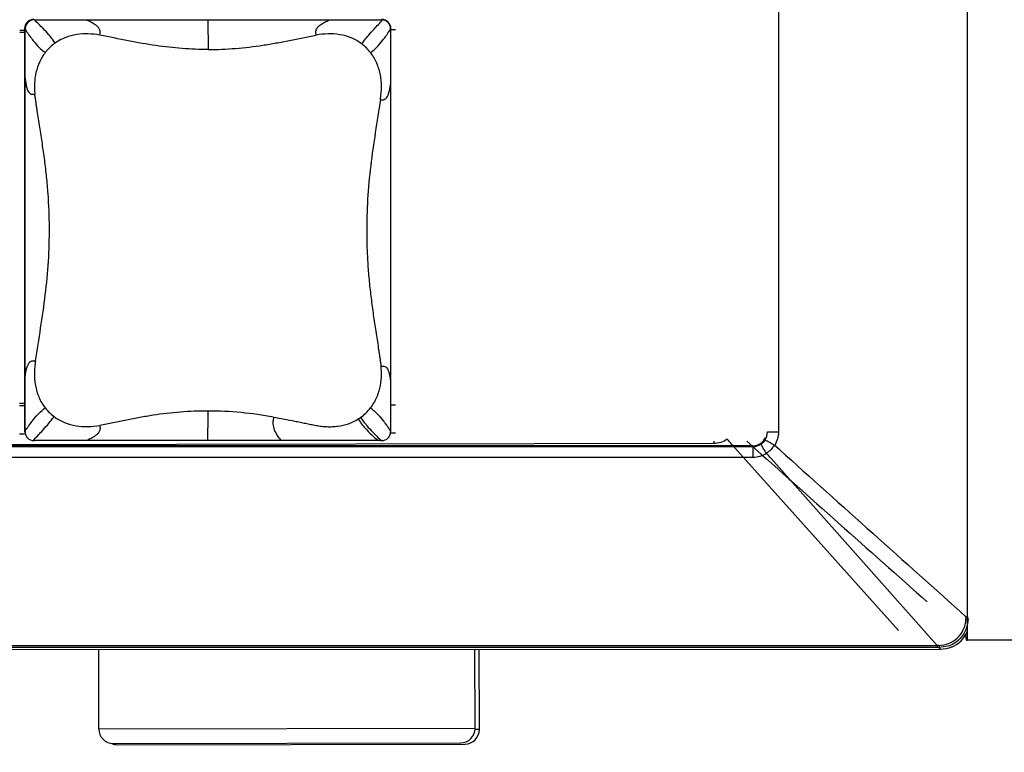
# Model space of a CAD drawing. Header units: inches. Extents: x 0 to 17, y 0 to 11.
# Tile 24 of 29: x 11.58 to 12.249, y 8.034 to 8.531. Entities that reach past the tile are written whole.
import ezdxf

# ---------------------------------------------------------------- set-up
doc = ezdxf.new("R2010")
doc.units = ezdxf.units.IN
doc.header["$LTSCALE"] = 0.935
doc.header["$MEASUREMENT"] = 0
doc.layers.get('0').update_dxf_attribs({"linetype": 'CONTINUOUS'})
doc.styles.add('TEXTSTYLE_2', font='txt', dxfattribs={"width": 0.8})
doc.dimstyles.new('DIMSTYLE_1', dxfattribs={"dimtxt": 0.125, "dimasz": 0.1875, "dimexe": 0.125, "dimexo": 0.0625, "dimgap": 0.0625, "dimtad": 0, "dimtih": 1, "dimtoh": 1, "dimdec": 0, "dimlfac": 2, "dimzin": 4, "dimdsep": 46, "dimtxsty": 'TEXTSTYLE_2', "dimblk": '_FILLED', "dimblk1": '_FILLED', "dimblk2": '_FILLED', "dimcen": 0.09, "dimazin": 1, "dimtfac": 1, "dimtofl": 0, "dimtmove": 0, "dimatfit": 3, "dimldrblk": '_FILLED', "dimfxl": 1, "dimtolj": 1, "dimtzin": 4, "dimarcsym": 0})

# ---------------------------------------------------------------- blocks, each defined once
blk = doc.blocks.new('_FILLED')
at = {"color": 0, "linetype": 'ByBlock'}
blk.add_solid([(0, 0), (-1, 0.1667), (-1, -0.1667)], dxfattribs=at)
blk = doc.blocks.new('*D1')
at = {"color": 2, "linetype": 'Continuous', "transparency": 16777216}
for p, q in [((3.25446, 8.10663), (3.25436, 7.28536)), ((12.74572, 8.10625), (12.74562, 7.28423)), ((3.25438, 7.41036), (7.79018, 7.40982)), ((12.74563, 7.40923), (8.20983, 7.40977))]:
    blk.add_line(p, q, dxfattribs=at)
at = {"color": 2, "linetype": 'Continuous', "transparency": 16777216, "xscale": 0.1875, "yscale": 0.1875, "zscale": 0.1875}
for p, rotation in [((3.25438, 7.41036), 179.9931780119), ((12.74563, 7.40923), 359.9931780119)]:
    blk.add_blockref('_FILLED', p, dxfattribs=dict(at, rotation=rotation))
at = {"color": 2, "linetype": 'Continuous', "transparency": 16777216, "insert": (8.00001, 7.4723), "char_height": 0.125, "width": 0.4419643, "attachment_point": 2, "line_spacing_factor": 0.9, "style": 'TEXTSTYLE_2'}
blk.add_mtext('{\\ftxt;\\W0.0001;\\H0.0001;\\~}{\\ftxt;\\W2.3571428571;\\H0.125; }{\\ftxt;\\W0.0001;\\H0.0001;\\~}', dxfattribs=at)
blk = doc.blocks.new('*D3')
at = {"color": 2, "linetype": 'Continuous', "transparency": 16777216}
for p, q in [((3.41194, 8.0889), (3.41194, 7.67949)), ((12.58825, 8.08856), (12.58825, 7.67949)), ((3.41194, 7.80449), (7.79027, 7.80449)), ((12.58825, 7.80449), (8.20991, 7.80449))]:
    blk.add_line(p, q, dxfattribs=at)
at = {"color": 2, "linetype": 'Continuous', "transparency": 16777216, "xscale": 0.1875, "yscale": 0.1875, "zscale": 0.1875, "rotation": 180}
blk.add_blockref('_FILLED', (3.41194, 7.80449), dxfattribs=at)
at = {"color": 2, "linetype": 'Continuous', "transparency": 16777216, "xscale": 0.1875, "yscale": 0.1875, "zscale": 0.1875}
blk.add_blockref('_FILLED', (12.58825, 7.80449), dxfattribs=at)
at = {"color": 2, "linetype": 'Continuous', "transparency": 16777216, "insert": (8.00009, 7.86699), "char_height": 0.125, "width": 0.4419643, "attachment_point": 2, "line_spacing_factor": 0.9, "style": 'TEXTSTYLE_2'}
blk.add_mtext('{\\ftxt;\\W0.0001;\\H0.0001;\\~}{\\ftxt;\\W2.3571428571;\\H0.125; }{\\ftxt;\\W0.0001;\\H0.0001;\\~}', dxfattribs=at)

msp = doc.modelspace()

# ---------------------------------------------------------------- linework, layer by layer
at = {"color": 7, "linetype": 'Continuous'}
for p, q in [((12.22373, 8.10976), (12.22383, 8.95622)), ((12.09551, 8.81448), (12.09544, 8.25105)), ((11.58312, 8.52375), (11.57987, 8.52374)), ((11.58312, 8.52222), (11.57987, 8.52221)), ((11.83528, 8.52422), (11.83203, 8.52421)), ((11.57983, 8.27052), (11.58309, 8.27053)), ((11.57983, 8.26904), (11.58309, 8.26904)), ((11.83199, 8.26951), (11.83525, 8.26951)), ((11.57983, 8.24987), (11.58309, 8.24987)), ((11.83199, 8.25034), (11.83525, 8.25035)), ((12.08787, 8.25105), (12.09544, 8.25105)), ((12.05141, 8.24323), (11.06039, 8.24138)), ((12.07781, 8.24158), (11.08493, 8.2417)), ((11.0851, 8.24128), (12.07798, 8.24116)), ((12.05141, 8.2448), (12.05141, 8.24323)), ((12.1769, 8.11613), (12.06371, 8.24262)), ((12.07606, 8.24274), (12.07376, 8.2448)), ((12.07798, 8.24116), (12.07781, 8.24158)), ((12.07798, 8.24116), (12.07802, 8.23363)), ((12.0962, 8.23892), (12.09258, 8.24194)), ((12.07802, 8.23363), (11.08514, 8.23375)), ((12.20319, 8.10605), (12.09034, 8.23299)), ((12.22273, 8.12559), (12.22415, 8.12559)), ((12.22304, 8.10976), (12.22265, 8.11338)), ((12.22304, 8.10976), (12.22373, 8.10976)), ((12.68666, 8.10971), (12.22373, 8.10976)), ((8.01745, 8.10392), (12.20541, 8.10342)), ((12.20318, 8.10462), (10.95941, 8.10477)), ((10.95944, 8.1062), (12.20319, 8.10605)), ((11.63364, 8.04926), (11.63354, 8.10349)), ((11.88926, 8.04973), (11.88916, 8.10346)), ((11.8922, 8.04895), (11.8921, 8.10346)), ((12.20319, 8.10605), (12.20318, 8.10462)), ((12.20446, 8.10462), (12.20318, 8.10462)), ((12.20363, 8.10606), (12.20319, 8.10605)), ((12.20451, 8.10608), (12.20446, 8.10462)), ((12.21043, 8.10554), (12.20446, 8.10462)), ((12.20541, 8.10342), (12.20446, 8.10462)), ((11.88926, 8.04973), (11.63364, 8.04926)), ((11.63364, 8.04926), (11.63364, 8.04926)), ((11.8922, 8.04895), (11.88915, 8.04895)), ((11.64349, 8.03944), (11.87944, 8.03988)), ((11.64643, 8.03866), (11.88238, 8.0391))]:
    msp.add_line(p, q, dxfattribs=at)
at = {"color": 6, "linetype": 'Continuous'}
for p, q in [((11.58937, 8.5312), (11.58951, 8.53085)), ((11.58989, 8.53085), (11.58951, 8.53085)), ((11.58989, 8.53085), (11.79025, 8.53083)), ((11.70762, 8.53084), (11.70784, 8.51076)), ((11.79025, 8.53083), (11.82591, 8.53083)), ((11.82591, 8.53083), (11.82577, 8.53117)), ((11.58312, 8.52495), (11.58308, 8.25111)), ((11.5836, 8.52495), (11.58312, 8.52495)), ((11.58357, 8.25161), (11.5836, 8.52428)), ((11.5836, 8.52495), (11.5836, 8.52428)), ((11.83182, 8.52442), (11.83179, 8.25174)), ((11.83203, 8.52492), (11.83182, 8.52492)), ((11.83182, 8.52492), (11.83182, 8.52442)), ((11.83199, 8.25108), (11.83203, 8.52492)), ((11.58308, 8.25111), (11.58357, 8.25111)), ((11.58357, 8.25161), (11.58357, 8.25111)), ((11.83179, 8.25174), (11.83179, 8.25108)), ((11.83179, 8.25108), (11.83199, 8.25108)), ((11.58948, 8.2452), (11.58934, 8.24485)), ((11.62514, 8.24519), (11.58948, 8.2452)), ((11.82549, 8.24517), (11.62514, 8.24519)), ((11.82588, 8.24517), (11.82549, 8.24517)), ((11.82574, 8.24483), (11.82588, 8.24517))]:
    msp.add_line(p, q, dxfattribs=at)
for centre, radius, start, end in [((11.58937, 8.52494), 0.00625, 89.99458, 179.9932), ((11.58951, 8.52494), 0.00591, 89.99639, 179.99161), ((11.82577, 8.52492), 0.00625, 359.99316, 89.99178), ((11.82591, 8.52492), 0.00591, 359.99496, 89.99455), ((11.79305, 8.48909), 0.03188, 37.81664, 52.99262), ((11.62234, 8.28688), 0.03181, 217.80418, 233.0184), ((7.6405, 8.26455), 4.06731, 359.72715, 0.01012), ((11.79314, 8.2868), 0.03173, 305.26703, 322.20849), ((11.79295, 8.28709), 0.03207, 301.89316, 305.24083), ((11.58948, 8.25111), 0.00591, 179.99514, 269.99461), ((11.82588, 8.25108), 0.00591, 269.99627, 359.99163)]:
    msp.add_arc(centre, radius, start, end, dxfattribs=at)
at = {"color": 7, "linetype": 'Continuous'}
for centre, radius, start, end in [((11.59336, 7.81139), 0.63812, 42.51541, 42.94196), ((50.86158, 51.70442), 58.25148, 228.2540453, 228.4124486), ((11.61936, 7.80397), 0.63709, 42.33105, 42.75859), ((49.43365, 49.7961), 55.86666, 228.061583, 228.235797), ((12.58759, 8.11715), 0.36496, 178.67589, 178.8822), ((12.20542, 8.12311), 0.01969, 292.46409, 337.56991), ((12.20365, 8.12478), 0.01907, 334.71081, 337.87815), ((12.21105, 7.7642), 0.34194, 91.09744, 91.2443), ((11.64347, 8.04928), 0.00983, 180.10689, 270.10689), ((11.87943, 8.04972), 0.00983, 270.10689, 0.10689), ((11.88237, 8.04893), 0.00983, 270.10689, 0.10689), ((11.64641, 8.04849), 0.00983, 246.01854, 270.10689)]:
    msp.add_arc(centre, radius, start, end, dxfattribs=at)
at = {"color": 6, "linetype": 'Continuous'}
for points, knots in [([(11.60399, 8.51513), (11.60339, 8.51599), (11.60203, 8.51793), (11.59932, 8.52125), (11.59522, 8.52565), (11.59189, 8.52893), (11.58989, 8.53086)], [0, 0, 0, 0, 0.148173, 0.336682, 0.606739, 1, 1, 1, 1]), ([(11.63426, 8.52053), (11.63439, 8.52127), (11.63459, 8.52238), (11.63438, 8.52385), (11.63385, 8.52512), (11.63281, 8.52639), (11.63088, 8.52793), (11.62826, 8.52942), (11.62609, 8.5304), (11.625, 8.53085)], [0, 0, 0, 0, 0.146976, 0.21858, 0.286735, 0.413508, 0.534206, 0.768771, 1, 1, 1, 1]), ([(11.78128, 8.52051), (11.78115, 8.52124), (11.78095, 8.52235), (11.78116, 8.52381), (11.78166, 8.52507), (11.78267, 8.52634), (11.78453, 8.52789), (11.78707, 8.52938), (11.78919, 8.53037), (11.79025, 8.53083)], [0, 0, 0, 0, 0.148333, 0.220574, 0.289154, 0.416218, 0.536717, 0.770229, 1, 1, 1, 1]), ([(11.81224, 8.51455), (11.81288, 8.51541), (11.81433, 8.51735), (11.8171, 8.52073), (11.82119, 8.5253), (11.82448, 8.52877), (11.82644, 8.5308)], [0, 0, 0, 0, 0.148131, 0.336881, 0.607143, 1, 1, 1, 1]), ([(11.5836, 8.52428), (11.58515, 8.52202), (11.58783, 8.51825), (11.59159, 8.51367), (11.59459, 8.51072), (11.59642, 8.50929), (11.59723, 8.50867)], [0, 0, 0, 0, 0.395534, 0.665197, 0.852547, 1, 1, 1, 1]), ([(11.81823, 8.50864), (11.81905, 8.50927), (11.82089, 8.51071), (11.82389, 8.51369), (11.82763, 8.51832), (11.83028, 8.52213), (11.83182, 8.52442)], [0, 0, 0, 0, 0.147482, 0.334785, 0.60439, 1, 1, 1, 1]), ([(11.60399, 8.51513), (11.60209, 8.51377), (11.59971, 8.51169), (11.59771, 8.50929), (11.59723, 8.50867)], [0, 0, 0, 0, 0.749652, 1, 1, 1, 1]), ([(11.63428, 8.52053), (11.6317, 8.52099), (11.62648, 8.52162), (11.6199, 8.52125), (11.61474, 8.52018), (11.61096, 8.51894), (11.60734, 8.51729), (11.60507, 8.5159), (11.60399, 8.51513)], [0, 0, 0, 0, 0.248456, 0.49755, 0.62265, 0.74806, 0.873935, 1, 1, 1, 1]), ([(11.70784, 8.51076), (11.70199, 8.51076), (11.69012, 8.51122), (11.67202, 8.51326), (11.65338, 8.51663), (11.64073, 8.51925), (11.63428, 8.52053)], [0, 0, 0, 0, 0.2359, 0.478861, 0.734568, 1, 1, 1, 1]), ([(11.70784, 8.51076), (11.71408, 8.51076), (11.72654, 8.51127), (11.74199, 8.51311), (11.75418, 8.51515), (11.76324, 8.51688), (11.77076, 8.5184), (11.77677, 8.51961), (11.77978, 8.52022), (11.78128, 8.52051)], [0, 0, 0, 0, 0.252455, 0.503349, 0.627991, 0.752154, 0.8761, 0.938045, 1, 1, 1, 1]), ([(11.81224, 8.51455), (11.81006, 8.51619), (11.80527, 8.5189), (11.79738, 8.5211), (11.78926, 8.52161), (11.78388, 8.521), (11.78124, 8.5205)], [0, 0, 0, 0, 0.251867, 0.502397, 0.751416, 1, 1, 1, 1]), ([(11.59724, 8.50866), (11.59571, 8.5067), (11.59311, 8.50239), (11.59071, 8.49528), (11.58987, 8.4891), (11.58983, 8.48415), (11.59, 8.48168), (11.59014, 8.48045)], [0, 0, 0, 0, 0.251114, 0.501489, 0.75093, 0.875534, 1, 1, 1, 1]), ([(11.82487, 8.47676), (11.82508, 8.47813), (11.82548, 8.48089), (11.8257, 8.48506), (11.82556, 8.48924), (11.82482, 8.49477), (11.82281, 8.50153), (11.81995, 8.50643), (11.81823, 8.50864)], [0, 0, 0, 0, 0.12442, 0.248939, 0.373607, 0.498537, 0.748841, 1, 1, 1, 1]), ([(11.5836, 8.49122), (11.58372, 8.48997), (11.584, 8.48778), (11.5846, 8.48493), (11.58532, 8.48289), (11.58615, 8.48151), (11.58711, 8.48069), (11.58813, 8.48036), (11.58914, 8.48034), (11.58981, 8.48042), (11.59014, 8.48045)], [0, 0, 0, 0, 0.261594, 0.459399, 0.604772, 0.710434, 0.790931, 0.860839, 0.929692, 1, 1, 1, 1]), ([(11.82487, 8.47676), (11.82522, 8.47671), (11.82589, 8.47661), (11.82692, 8.47659), (11.82797, 8.47688), (11.82897, 8.47765), (11.82986, 8.479), (11.83064, 8.48101), (11.83132, 8.48382), (11.83166, 8.486), (11.83182, 8.48724)], [0, 0, 0, 0, 0.071813, 0.142017, 0.212873, 0.293654, 0.398929, 0.543411, 0.739957, 1, 1, 1, 1]), ([(11.59063, 8.29926), (11.59176, 8.30673), (11.59415, 8.32167), (11.59749, 8.34418), (11.59964, 8.36695), (11.60032, 8.3899), (11.59954, 8.40903), (11.59821, 8.42424), (11.59688, 8.43557), (11.59529, 8.44683), (11.59385, 8.45617), (11.59269, 8.46364), (11.59194, 8.4683), (11.59137, 8.47204), (11.59097, 8.47484), (11.59053, 8.47764), (11.59026, 8.47952), (11.59014, 8.48045)], [0, 0, 0, 0, 0.124257, 0.248803, 0.374175, 0.500131, 0.626028, 0.688761, 0.751271, 0.813564, 0.875719, 0.906775, 0.937834, 0.953366, 0.968904, 0.98445, 1, 1, 1, 1]), ([(11.82487, 8.47676), (11.82376, 8.46929), (11.8214, 8.45435), (11.81811, 8.43184), (11.816, 8.40907), (11.81545, 8.38995), (11.8158, 8.37464), (11.81642, 8.36318), (11.81742, 8.35178), (11.81871, 8.34045), (11.82028, 8.3292), (11.82171, 8.31985), (11.82285, 8.31239), (11.82358, 8.30772), (11.82414, 8.30399), (11.82454, 8.30118), (11.82497, 8.29838), (11.82524, 8.29651), (11.82535, 8.29557)], [0, 0, 0, 0, 0.124233, 0.248767, 0.37415, 0.500129, 0.563148, 0.626064, 0.688802, 0.751311, 0.813598, 0.875742, 0.906792, 0.937844, 0.953374, 0.968909, 0.984452, 1, 1, 1, 1]), ([(11.58357, 8.28879), (11.58374, 8.29003), (11.5841, 8.2922), (11.58481, 8.29502), (11.58562, 8.29703), (11.58651, 8.29837), (11.58752, 8.29914), (11.58858, 8.29943), (11.58961, 8.29941), (11.59028, 8.29931), (11.59063, 8.29926)], [0, 0, 0, 0, 0.259747, 0.456239, 0.600854, 0.706367, 0.787365, 0.858285, 0.928385, 1, 1, 1, 1]), ([(11.59063, 8.29926), (11.59042, 8.29789), (11.59001, 8.29514), (11.58978, 8.29097), (11.58991, 8.28679), (11.59064, 8.28125), (11.59264, 8.27449), (11.59549, 8.2696), (11.59721, 8.26738)], [0, 0, 0, 0, 0.124482, 0.248978, 0.373693, 0.49865, 0.748883, 1, 1, 1, 1]), ([(11.81821, 8.26736), (11.81974, 8.26933), (11.82234, 8.27364), (11.82475, 8.28074), (11.8256, 8.28692), (11.82565, 8.29187), (11.82549, 8.29434), (11.82535, 8.29557)], [0, 0, 0, 0, 0.251154, 0.501574, 0.751, 0.875569, 1, 1, 1, 1]), ([(11.82535, 8.29557), (11.82568, 8.29561), (11.82635, 8.29568), (11.82736, 8.29566), (11.82838, 8.29533), (11.82933, 8.29451), (11.83015, 8.29313), (11.83084, 8.29109), (11.83142, 8.28824), (11.83168, 8.28605), (11.83179, 8.2848)], [0, 0, 0, 0, 0.070463, 0.139388, 0.209215, 0.289506, 0.394956, 0.540226, 0.738105, 1, 1, 1, 1]), ([(11.58357, 8.25161), (11.58511, 8.2539), (11.58778, 8.25771), (11.59154, 8.26234), (11.59455, 8.26531), (11.59639, 8.26675), (11.59721, 8.26738)], [0, 0, 0, 0, 0.395678, 0.665304, 0.852578, 1, 1, 1, 1]), ([(11.58895, 8.24522), (11.59092, 8.24726), (11.59422, 8.25072), (11.59833, 8.25529), (11.60111, 8.25867), (11.60257, 8.26061), (11.60321, 8.26147)], [0, 0, 0, 0, 0.39303, 0.663309, 0.851982, 1, 1, 1, 1]), ([(11.60321, 8.26147), (11.60539, 8.25983), (11.61018, 8.25712), (11.61809, 8.25492), (11.62623, 8.25441), (11.63162, 8.25502), (11.63427, 8.25553)], [0, 0, 0, 0, 0.251658, 0.502089, 0.751224, 1, 1, 1, 1]), ([(11.70781, 8.26527), (11.70156, 8.26527), (11.68909, 8.26476), (11.67363, 8.26292), (11.6614, 8.26087), (11.65232, 8.25914), (11.64478, 8.25763), (11.63875, 8.25642), (11.63574, 8.2558), (11.63423, 8.25552)], [0, 0, 0, 0, 0.252124, 0.502973, 0.627671, 0.751934, 0.875987, 0.937981, 1, 1, 1, 1]), ([(11.75235, 8.26114), (11.74503, 8.26243), (11.73024, 8.26452), (11.7153, 8.26527), (11.70781, 8.26527)], [0, 0, 0, 0, 0.497883, 1, 1, 1, 1]), ([(11.75235, 8.26114), (11.75217, 8.26011), (11.75191, 8.25853), (11.7519, 8.25632), (11.75228, 8.25369), (11.75344, 8.25082), (11.75534, 8.24776), (11.75661, 8.24607), (11.75734, 8.24518)], [0, 0, 0, 0, 0.180069, 0.275683, 0.379926, 0.636026, 0.801332, 1, 1, 1, 1]), ([(11.75235, 8.26114), (11.75477, 8.26072), (11.75961, 8.25982), (11.76563, 8.25864), (11.77045, 8.25767), (11.77405, 8.25694), (11.77706, 8.25634), (11.77946, 8.25585), (11.78187, 8.25537), (11.7849, 8.25489), (11.78858, 8.2546), (11.79227, 8.2546), (11.79719, 8.25503), (11.80326, 8.25642), (11.80779, 8.25855), (11.80989, 8.25986)], [0, 0, 0, 0, 0.124984, 0.249681, 0.311942, 0.374224, 0.436523, 0.467654, 0.498809, 0.561136, 0.623506, 0.68591, 0.748442, 0.873897, 1, 1, 1, 1]), ([(11.81821, 8.26736), (11.81902, 8.26673), (11.82085, 8.2653), (11.82384, 8.26235), (11.82758, 8.25777), (11.83024, 8.25401), (11.83179, 8.25174)], [0, 0, 0, 0, 0.147516, 0.334898, 0.60454, 1, 1, 1, 1]), ([(11.63423, 8.25552), (11.63436, 8.25478), (11.63456, 8.25367), (11.63435, 8.25222), (11.63384, 8.25095), (11.63282, 8.24969), (11.63093, 8.24813), (11.62835, 8.24664), (11.62621, 8.24565), (11.62514, 8.24519)], [0, 0, 0, 0, 0.147395, 0.219216, 0.287511, 0.414417, 0.535078, 0.769302, 1, 1, 1, 1]), ([(11.80989, 8.25986), (11.81041, 8.25901), (11.81159, 8.2571), (11.81411, 8.25391), (11.81811, 8.24984), (11.82143, 8.24689), (11.82344, 8.24517)], [0, 0, 0, 0, 0.148182, 0.335954, 0.605458, 1, 1, 1, 1]), ([(11.81146, 8.2609), (11.81205, 8.26004), (11.81342, 8.2581), (11.81611, 8.25478), (11.82019, 8.25038), (11.82351, 8.24709), (11.82549, 8.24517)], [0, 0, 0, 0, 0.148307, 0.336908, 0.606945, 1, 1, 1, 1])]:
    msp.add_open_spline(points, degree=3, knots=knots, dxfattribs=at)
at = {"color": 7, "linetype": 'Continuous'}
for points in [[(12.08608, 8.24534), (12.08722, 8.24698), (12.08787, 8.24905), (12.08787, 8.25105)], [(12.09544, 8.25105), (12.09544, 8.24787), (12.0944, 8.24455), (12.09258, 8.24194)], [(12.06048, 8.24611), (12.05789, 8.24428), (12.05459, 8.24324), (12.05141, 8.24323)], [(12.07798, 8.24116), (12.07997, 8.24116), (12.08205, 8.24181), (12.08368, 8.24295)], [(12.08368, 8.24295), (12.08461, 8.24359), (12.08543, 8.24441), (12.08608, 8.24534)], [(12.09258, 8.24194), (12.09106, 8.23987), (12.08922, 8.23798), (12.08712, 8.23649)], [(12.08712, 8.23649), (12.08451, 8.23467), (12.0812, 8.23363), (12.07802, 8.23363)], [(12.22132, 8.1176), (12.22217, 8.1197), (12.22266, 8.122), (12.2227, 8.12427)], [(12.22415, 8.12431), (12.22415, 8.12192), (12.2237, 8.1195), (12.22285, 8.11727)], [(12.20451, 8.10608), (12.2067, 8.10612), (12.20891, 8.10657), (12.21095, 8.10737)], [(12.21294, 8.10492), (12.21057, 8.10394), (12.20797, 8.10342), (12.20541, 8.10342)]]:
    msp.add_open_spline(points, degree=3, dxfattribs=at)
for points, knots in [([(12.07781, 8.24158), (12.07964, 8.24158), (12.08338, 8.24269), (12.08585, 8.24571), (12.08655, 8.2474)], [0, 0, 0, 0, 0.500122, 1, 1, 1, 1]), ([(12.08368, 8.24295), (12.0835, 8.24279), (12.08388, 8.24178), (12.08445, 8.24051), (12.08566, 8.23853), (12.0866, 8.23719), (12.08712, 8.23649)], [0, 0, 0, 0, 0.100407, 0.328227, 0.648026, 1, 1, 1, 1]), ([(12.08608, 8.24534), (12.08625, 8.24553), (12.08725, 8.24519), (12.08856, 8.2446), (12.09054, 8.24341), (12.09188, 8.24247), (12.09258, 8.24194)], [0, 0, 0, 0, 0.102442, 0.330422, 0.649381, 1, 1, 1, 1]), ([(12.22285, 8.11727), (12.22181, 8.11454), (12.21845, 8.10949), (12.21322, 8.10643), (12.21043, 8.10554)], [0, 0, 0, 0, 0.499718, 1, 1, 1, 1]), ([(12.21095, 8.10737), (12.2131, 8.10821), (12.21714, 8.11069), (12.21991, 8.11455), (12.22089, 8.11663)], [0, 0, 0, 0, 0.500373, 1, 1, 1, 1])]:
    msp.add_open_spline(points, degree=3, knots=knots, dxfattribs=at)

# ---------------------------------------------------------------- dimensions: what is measured, and where the dimension line sits
at = {"color": 2, "linetype": 'Continuous'}
dim = msp.add_linear_dim(base=(12.74563, 7.40923), p1=(3.25447, 8.16913), p2=(12.74573, 8.16875), angle=359.99318, text='{\\ftxt;\\W0.0001;\\H0.0001;\\~}{\\ftxt;\\W2.3571428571;\\H0.125; }{\\ftxt;\\W0.0001;\\H0.0001;\\~}', dimstyle='DIMSTYLE_1', dxfattribs=at)
dim.commit()
dim.dimension.update_dxf_attribs({"geometry": '*D1', "text_midpoint": (7.98215, 7.4098), "dimtype": 160})
dim = msp.add_linear_dim(base=(12.58825, 7.80449), p1=(3.41194, 8.1514), p2=(12.58825, 8.15106), text='{\\ftxt;\\W0.0001;\\H0.0001;\\~}{\\ftxt;\\W2.3571428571;\\H0.125; }{\\ftxt;\\W0.0001;\\H0.0001;\\~}', dimstyle='DIMSTYLE_1', dxfattribs=at)
dim.commit()
dim.dimension.update_dxf_attribs({"geometry": '*D3', "text_midpoint": (7.98224, 7.80449), "dimtype": 160})

doc.saveas('drawing.dxf')
